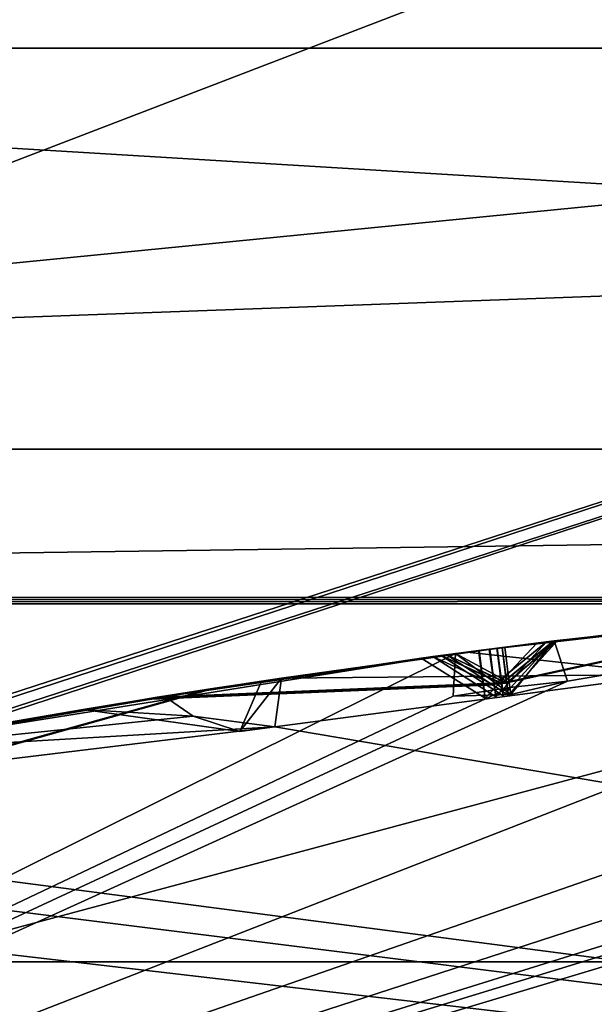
# Model space of a CAD drawing. Header units: millimetres. Extents: x -29 to 28.8, y -75.2 to 10.
# Tile 162 of 256: x -1.965 to -1.368, y -24.764 to -23.741. Entities that reach past the tile are written whole.
import ezdxf

# ---------------------------------------------------------------- set-up
doc = ezdxf.new("R2010")
doc.units = ezdxf.units.MM
doc.header["$LTSCALE"] = 88.413066
for name, color, linetype in [('103', 7, 'CONTINUOUS'), ('106', 7, 'CONTINUOUS'), ('16', 7, 'CONTINUOUS'), ('17', 7, 'CONTINUOUS'), ('2', 7, 'CONTINUOUS'), ('362', 7, 'CONTINUOUS'), ('381', 7, 'CONTINUOUS'), ('383', 7, 'CONTINUOUS'), ('388', 7, 'CONTINUOUS'), ('398', 7, 'CONTINUOUS'), ('399', 7, 'CONTINUOUS'), ('4', 7, 'CONTINUOUS'), ('401', 7, 'CONTINUOUS'), ('404', 7, 'CONTINUOUS'), ('407', 7, 'CONTINUOUS'), ('410', 7, 'CONTINUOUS'), ('412', 7, 'CONTINUOUS'), ('413', 7, 'CONTINUOUS'), ('557', 7, 'CONTINUOUS'), ('558', 7, 'CONTINUOUS'), ('710', 7, 'CONTINUOUS'), ('713', 7, 'CONTINUOUS'), ('716', 7, 'CONTINUOUS'), ('719', 7, 'CONTINUOUS'), ('721', 7, 'CONTINUOUS'), ('739', 7, 'CONTINUOUS'), ('740', 7, 'CONTINUOUS'), ('9', 7, 'CONTINUOUS')]:
    doc.layers.add(name, color=color, linetype=linetype)

msp = doc.modelspace()

# ---------------------------------------------------------------- linework, layer by layer
at = {"layer": '103', "linetype": 'CONTINUOUS'}
for points in [[(3.6, -24.7202, 24.4), (-3.6, -24.7202, 24.4), (3.445, -25.1956, 24.9), (3.6, -24.7202, 24.4)], [(3.445, -25.1956, 24.9), (-3.6, -24.7202, 24.4), (-3.445, -25.1956, 24.9), (3.445, -25.1956, 24.9)]]:
    msp.add_3dface(points, dxfattribs=at)
at = {"layer": '106', "linetype": 'CONTINUOUS'}
for points in [[(-3.6, -24.7202, 24.4), (3.6, -24.7202, 24.4), (-3.1385, -26.1407, -4.1), (-3.6, -24.7202, 24.4)], [(-3.1385, -26.1407, -4.1), (3.6, -24.7202, 24.4), (3.1385, -26.1407, -4.1), (-3.1385, -26.1407, -4.1)]]:
    msp.add_3dface(points, dxfattribs=at)
at = {"layer": '16', "linetype": 'CONTINUOUS'}
for points in [[(0, -23.8152, 123.3264), (-5.8214, -25.7171, 122.734), (-7.0445, -26.1041, 123.3264), (0, -23.8152, 123.3264)], [(0, -24.1572, 122.734), (-5.8214, -25.7171, 122.734), (0, -23.8152, 123.3264), (0, -24.1572, 122.734)], [(0, -24.1572, 122.734), (-3.4, -25.3389, 122.5), (-5.8214, -25.7171, 122.734), (0, -24.1572, 122.734)], [(0, -24.8, 122.5), (-3.4, -25.3389, 122.5), (0, -24.1572, 122.734), (0, -24.8, 122.5)]]:
    msp.add_3dface(points, dxfattribs=at)
at = {"layer": '17', "linetype": 'CONTINUOUS'}
for points in [[(-7.0534, -26.0918, 123.4125), (0, -23.8, 123.4125), (-7.0445, -26.1041, 123.3264), (-7.0534, -26.0918, 123.4125)], [(0, -23.8, 123.4125), (0, -23.8152, 123.3264), (-7.0445, -26.1041, 123.3264), (0, -23.8, 123.4125)]]:
    msp.add_3dface(points, dxfattribs=at)
at = {"layer": '2', "linetype": 'CONTINUOUS'}
for points in [[(0, -17.8, 159.4998), (-4.1712, -17.8, 158.8392), (0, -54.3, 159.5), (0, -17.8, 159.4998)], [(0, -54.3, 159.5), (-4.1712, -17.8, 158.8392), (-4.1703, -54.3, 158.8389), (0, -54.3, 159.5)]]:
    msp.add_3dface(points, dxfattribs=at)
at = {"layer": '362', "color": 7, "linetype": 'CONTINUOUS', "true_color": 0xe7d0ff}
for points in [[(-5.7009, -20.5294, 12.5), (5.7009, -23.7709, 12.5), (5.7009, -20.5294, 12.5), (-5.7009, -20.5294, 12.5)], [(-5.7009, -20.5294, 12.5), (-5.7009, -23.7709, 12.5), (5.7009, -23.7709, 12.5), (-5.7009, -20.5294, 12.5)]]:
    msp.add_3dface(points, dxfattribs=at)
at = {"layer": '381', "linetype": 'CONTINUOUS'}
for points in [[(-1.3064, -24.3744, -104.4), (-1.4998, -24.3982, -104.4), (-1.2874, -24.4215, -104.3515), (-1.3064, -24.3744, -104.4)], [(-1.4998, -24.3982, -104.4), (-1.6928, -24.4253, -104.4), (-1.2874, -24.4215, -104.3515), (-1.4998, -24.3982, -104.4)], [(-1.6997, -24.4758, -104.3514), (3.3992, -25.3384, -103.9), (-1.2874, -24.4215, -104.3515), (-1.6997, -24.4758, -104.3514)], [(-1.6928, -24.4253, -104.4), (-1.6997, -24.4758, -104.3514), (-1.2874, -24.4215, -104.3515), (-1.6928, -24.4253, -104.4)], [(-1.8147, -24.4441, -104.4), (-2.1477, -24.5023, -104.4), (-1.7845, -24.4649, -104.3747), (-1.8147, -24.4441, -104.4)], [(-1.7845, -24.4649, -104.3747), (-2.1477, -24.5023, -104.4), (-1.6997, -24.4758, -104.3514), (-1.7845, -24.4649, -104.3747)], [(-2.4788, -24.5703, -104.4), (3.3992, -25.3384, -103.9), (-1.6997, -24.4758, -104.3514), (-2.4788, -24.5703, -104.4)], [(-2.1477, -24.5023, -104.4), (-2.4788, -24.5703, -104.4), (-1.6997, -24.4758, -104.3514), (-2.1477, -24.5023, -104.4)], [(-2.5003, -24.6013, -104.3744), (3.3992, -25.3384, -103.9), (-2.4788, -24.5703, -104.4), (-2.5003, -24.6013, -104.3744)], [(-2.576, -24.6424, -104.3515), (3.3992, -25.3384, -103.9), (-2.5003, -24.6013, -104.3744), (-2.576, -24.6424, -104.3515)], [(-2.9794, -24.7433, -104.3514), (3.3992, -25.3384, -103.9), (-2.576, -24.6424, -104.3515), (-2.9794, -24.7433, -104.3514)], [(-3.3992, -25.3384, -103.9), (3.3992, -25.3384, -103.9), (-2.9794, -24.7433, -104.3514), (-3.3992, -25.3384, -103.9)]]:
    msp.add_3dface(points, dxfattribs=at)
at = {"layer": '383', "linetype": 'CONTINUOUS'}
for points in [[(-0.2021, -24.3018, -114.4), (-0.2101, -24.3453, -114.4434), (-3.3992, -25.3384, -114.9), (-0.2021, -24.3018, -114.4)], [(-0.8072, -24.3284, -114.4), (-0.2021, -24.3018, -114.4), (-3.3992, -25.3384, -114.9), (-0.8072, -24.3284, -114.4)], [(1.1099, -24.3537, -114.4), (-3.3992, -25.3384, -114.9), (0.5061, -24.3111, -114.4), (1.1099, -24.3537, -114.4)], [(0.5061, -24.3111, -114.4), (-3.3992, -25.3384, -114.9), (-0.0899, -24.3437, -114.4433), (0.5061, -24.3111, -114.4)], [(-1.3957, -24.4286, -114.4433), (-0.8072, -24.3284, -114.4), (-3.3992, -25.3384, -114.9), (-1.3957, -24.4286, -114.4433)], [(-1.4095, -24.3867, -114.4), (-0.8072, -24.3284, -114.4), (-1.3957, -24.4286, -114.4433), (-1.4095, -24.3867, -114.4)], [(-0.2101, -24.3453, -114.4434), (-0.1501, -24.3432, -114.4422), (-3.3992, -25.3384, -114.9), (-0.2101, -24.3453, -114.4434)], [(-3.3992, -25.3384, -114.9), (-0.1501, -24.3432, -114.4422), (-0.0899, -24.3437, -114.4433), (-3.3992, -25.3384, -114.9)], [(1.097, -24.3961, -114.4434), (-3.3992, -25.3384, -114.9), (1.1099, -24.3537, -114.4), (1.097, -24.3961, -114.4434)], [(1.1568, -24.4008, -114.4422), (-3.3992, -25.3384, -114.9), (1.097, -24.3961, -114.4434), (1.1568, -24.4008, -114.4422)], [(-1.5121, -24.3998, -114.4), (-1.5145, -24.4439, -114.4433), (-3.3992, -25.3384, -114.9), (-1.5121, -24.3998, -114.4)], [(-2.1096, -24.4951, -114.4), (-1.5121, -24.3998, -114.4), (-3.3992, -25.3384, -114.9), (-2.1096, -24.4951, -114.4)], [(1.2166, -24.4081, -114.4433), (-3.3992, -25.3384, -114.9), (1.1568, -24.4008, -114.4422), (1.2166, -24.4081, -114.4433)], [(1.8127, -24.4438, -114.4), (-3.3992, -25.3384, -114.9), (1.2166, -24.4081, -114.4433), (1.8127, -24.4438, -114.4)], [(-1.4554, -24.4352, -114.4424), (-1.3957, -24.4286, -114.4433), (-3.3992, -25.3384, -114.9), (-1.4554, -24.4352, -114.4424)], [(-1.5145, -24.4439, -114.4433), (-1.4554, -24.4352, -114.4424), (-3.3992, -25.3384, -114.9), (-1.5145, -24.4439, -114.4433)], [(2.4074, -24.5548, -114.4), (-3.3992, -25.3384, -114.9), (1.8127, -24.4438, -114.4), (2.4074, -24.5548, -114.4)], [(2.3903, -24.5955, -114.4433), (-3.3992, -25.3384, -114.9), (2.4074, -24.5548, -114.4), (2.3903, -24.5955, -114.4433)], [(2.449, -24.6071, -114.4424), (-3.3992, -25.3384, -114.9), (2.3903, -24.5955, -114.4433), (2.449, -24.6071, -114.4424)], [(2.5074, -24.621, -114.4433), (-3.3992, -25.3384, -114.9), (2.449, -24.6071, -114.4424), (2.5074, -24.621, -114.4433)], [(3.0954, -24.7244, -114.4), (-3.3992, -25.3384, -114.9), (2.5074, -24.621, -114.4433), (3.0954, -24.7244, -114.4)], [(3.3992, -25.3384, -114.9), (-3.3992, -25.3384, -114.9), (3.0954, -24.7244, -114.4), (3.3992, -25.3384, -114.9)]]:
    msp.add_3dface(points, dxfattribs=at)
at = {"layer": '388', "linetype": 'CONTINUOUS'}
for points in [[(-0.8072, -24.3284, -114.4), (-1.4095, -24.3867, -114.4), (-0.808, -24.3284, -113.362), (-0.8072, -24.3284, -114.4)], [(-0.808, -24.3284, -113.362), (-1.4095, -24.3867, -114.4), (-1.0993, -24.3527, -113.8631), (-0.808, -24.3284, -113.362)], [(-1.4058, -24.3862, -112.1482), (-1.1035, -24.3531, -111.6353), (-1.1087, -24.3536, -112.6526), (-1.4058, -24.3862, -112.1482)], [(-1.1968, -24.3624, -105.3766), (-1.488, -24.3967, -105.8037), (-1.2844, -24.3719, -104.4298), (-1.1968, -24.3624, -105.3766)], [(-1.1863, -24.3613, -106.4222), (-1.4768, -24.3952, -107.7795), (-1.4872, -24.3966, -105.9804), (-1.1863, -24.3613, -106.4222)], [(-1.1803, -24.3607, -107.316), (-1.4768, -24.3952, -107.7795), (-1.1863, -24.3613, -106.4222), (-1.1803, -24.3607, -107.316)], [(-1.1816, -24.3609, -108.4259), (-1.4689, -24.3942, -109.8708), (-1.4762, -24.3951, -107.9643), (-1.1816, -24.3609, -108.4259)], [(-1.1752, -24.3602, -109.389), (-1.4689, -24.3942, -109.8708), (-1.1816, -24.3609, -108.4259), (-1.1752, -24.3602, -109.389)], [(-1.1721, -24.3599, -110.5494), (-1.4636, -24.3935, -112.0502), (-1.4685, -24.3941, -110.0621), (-1.1721, -24.3599, -110.5494)], [(-1.1617, -24.3588, -111.5379), (-1.4636, -24.3935, -112.0502), (-1.1721, -24.3599, -110.5494), (-1.1617, -24.3588, -111.5379)], [(-1.4608, -24.3932, -114.29), (-1.4633, -24.3935, -112.2463), (-1.1761, -24.3603, -112.7345), (-1.4608, -24.3932, -114.29)], [(-1.1569, -24.3583, -113.7637), (-1.4608, -24.3932, -114.29), (-1.1761, -24.3603, -112.7345), (-1.1569, -24.3583, -113.7637)], [(-1.4274, -24.3889, -105.8917), (-1.1356, -24.3562, -105.4636), (-1.1267, -24.3553, -106.3324), (-1.4274, -24.3889, -105.8917)], [(-1.4175, -24.3877, -107.8717), (-1.1205, -24.3547, -107.4072), (-1.1226, -24.3549, -108.3329), (-1.4175, -24.3877, -107.8717)], [(-1.4105, -24.3868, -109.9663), (-1.1162, -24.3543, -109.4834), (-1.1142, -24.3541, -110.4527), (-1.4105, -24.3868, -109.9663)], [(-1.2844, -24.3719, -104.4298), (-1.488, -24.3967, -105.8037), (-1.3064, -24.3744, -104.4), (-1.2844, -24.3719, -104.4298)], [(-1.4998, -24.3982, -104.4), (-1.3064, -24.3744, -104.4), (-1.488, -24.3967, -105.8037), (-1.4998, -24.3982, -104.4)], [(-1.4762, -24.3951, -107.9643), (-1.4689, -24.3942, -109.8708), (-1.7688, -24.4368, -109.3822), (-1.4762, -24.3951, -107.9643)], [(-1.7636, -24.436, -113.7658), (-1.4633, -24.3935, -112.2463), (-1.4608, -24.3932, -114.29), (-1.7636, -24.436, -113.7658)], [(-1.7526, -24.4343, -112.7423), (-1.4633, -24.3935, -112.2463), (-1.7636, -24.436, -113.7658), (-1.7526, -24.4343, -112.7423)], [(-1.4685, -24.3941, -110.0621), (-1.4636, -24.3935, -112.0502), (-1.7619, -24.4358, -111.5457), (-1.4685, -24.3941, -110.0621)], [(-1.7609, -24.4356, -110.549), (-1.4685, -24.3941, -110.0621), (-1.7619, -24.4358, -111.5457), (-1.7609, -24.4356, -110.549)], [(-1.5121, -24.3998, -114.4), (-2.1096, -24.4951, -114.4), (-1.8206, -24.445, -113.8653), (-1.5121, -24.3998, -114.4)], [(-1.5477, -24.4046, -105.8922), (-1.8413, -24.4484, -106.3329), (-1.8442, -24.4488, -105.4642), (-1.5477, -24.4046, -105.8922)], [(-1.5355, -24.403, -107.872), (-1.827, -24.446, -108.3363), (-1.836, -24.4475, -107.4068), (-1.5355, -24.403, -107.872)], [(-1.5268, -24.4018, -109.9665), (-1.8191, -24.4448, -110.4531), (-1.8271, -24.4461, -109.4767), (-1.5268, -24.4018, -109.9665)], [(-1.5211, -24.401, -112.1483), (-1.81, -24.4433, -112.6438), (-1.8241, -24.4456, -111.6352), (-1.5211, -24.401, -112.1483)], [(-1.4998, -24.3982, -104.4), (-1.488, -24.3967, -105.8037), (-1.7839, -24.4392, -105.3773), (-1.4998, -24.3982, -104.4)], [(-1.6928, -24.4253, -104.4), (-1.4998, -24.3982, -104.4), (-1.7839, -24.4392, -105.3773), (-1.6928, -24.4253, -104.4)], [(-1.7813, -24.4388, -106.4221), (-1.4872, -24.3966, -105.9804), (-1.7774, -24.4382, -107.315), (-1.7813, -24.4388, -106.4221)], [(-1.4872, -24.3966, -105.9804), (-1.4768, -24.3952, -107.7795), (-1.7774, -24.4382, -107.315), (-1.4872, -24.3966, -105.9804)], [(-1.7681, -24.4367, -108.4294), (-1.4762, -24.3951, -107.9643), (-1.7688, -24.4368, -109.3822), (-1.7681, -24.4367, -108.4294)], [(-1.7137, -24.4284, -104.4293), (-1.6928, -24.4253, -104.4), (-1.7839, -24.4392, -105.3773), (-1.7137, -24.4284, -104.4293)], [(-2.0538, -24.4849, -113.2635), (-1.7526, -24.4343, -112.7423), (-1.7636, -24.436, -113.7658), (-2.0538, -24.4849, -113.2635)], [(-1.8989, -24.4579, -104.69), (-1.7137, -24.4284, -104.4293), (-1.7839, -24.4392, -105.3773), (-1.8989, -24.4579, -104.69)], [(-2.1477, -24.5023, -104.4), (-1.8147, -24.4441, -104.4), (-1.9797, -24.4717, -104.6328), (-2.1477, -24.5023, -104.4)], [(-1.8191, -24.4448, -110.4531), (-2.1147, -24.4961, -110.9512), (-1.8271, -24.4461, -109.4767), (-1.8191, -24.4448, -110.4531)], [(-2.1109, -24.4954, -113.1647), (-2.1144, -24.496, -111.1452), (-1.8241, -24.4456, -111.6352), (-2.1109, -24.4954, -113.1647)], [(-1.81, -24.4433, -112.6438), (-2.1109, -24.4954, -113.1647), (-1.8241, -24.4456, -111.6352), (-1.81, -24.4433, -112.6438)], [(-1.8206, -24.445, -113.8653), (-2.1096, -24.4951, -114.4), (-2.1107, -24.4954, -113.3625), (-1.8206, -24.445, -113.8653)], [(-2.0828, -24.4902, -104.9528), (-1.8989, -24.4579, -104.69), (-1.7839, -24.4392, -105.3773), (-2.0828, -24.4902, -104.9528)], [(-2.0712, -24.4881, -106.8657), (-1.7813, -24.4388, -106.4221), (-1.7774, -24.4382, -107.315), (-2.0712, -24.4881, -106.8657)], [(-2.0629, -24.4865, -108.9063), (-1.7681, -24.4367, -108.4294), (-1.7688, -24.4368, -109.3822), (-2.0629, -24.4865, -108.9063)], [(-2.0572, -24.4855, -111.0481), (-1.7609, -24.4356, -110.549), (-1.7619, -24.4358, -111.5457), (-2.0572, -24.4855, -111.0481)], [(-1.8442, -24.4488, -105.4642), (-2.1306, -24.4991, -106.7755), (-2.1427, -24.5014, -105.0393), (-1.8442, -24.4488, -105.4642)], [(-1.8413, -24.4484, -106.3329), (-2.1306, -24.4991, -106.7755), (-1.8442, -24.4488, -105.4642), (-1.8413, -24.4484, -106.3329)], [(-1.836, -24.4475, -107.4068), (-2.1212, -24.4973, -108.8124), (-2.1299, -24.499, -106.9564), (-1.836, -24.4475, -107.4068)], [(-1.827, -24.446, -108.3363), (-2.1212, -24.4973, -108.8124), (-1.836, -24.4475, -107.4068), (-1.827, -24.446, -108.3363)], [(-1.8271, -24.4461, -109.4767), (-2.1147, -24.4961, -110.9512), (-2.1207, -24.4972, -109.0006), (-1.8271, -24.4461, -109.4767)]]:
    msp.add_3dface(points, dxfattribs=at)
at = {"layer": '398', "linetype": 'CONTINUOUS'}
for points in [[(-1.4095, -24.3867, -114.4), (-1.4608, -24.3932, -114.29), (-1.0993, -24.3527, -113.8631), (-1.4095, -24.3867, -114.4)], [(-1.4608, -24.3932, -114.29), (-1.1569, -24.3583, -113.7637), (-1.0993, -24.3527, -113.8631), (-1.4608, -24.3932, -114.29)], [(-1.4608, -24.3932, -114.29), (-1.4095, -24.3867, -114.4), (-1.4561, -24.4299, -114.3226), (-1.4608, -24.3932, -114.29)], [(-1.4545, -24.4423, -114.4035), (-1.4561, -24.4299, -114.3226), (-1.4095, -24.3867, -114.4), (-1.4545, -24.4423, -114.4035)]]:
    msp.add_3dface(points, dxfattribs=at)
at = {"layer": '399', "linetype": 'CONTINUOUS'}
for points in [[(-1.5145, -24.4439, -114.4433), (-1.5121, -24.3998, -114.4), (-1.4545, -24.4423, -114.4035), (-1.5145, -24.4439, -114.4433)], [(-1.5145, -24.4439, -114.4433), (-1.4545, -24.4423, -114.4035), (-1.4554, -24.4352, -114.4424), (-1.5145, -24.4439, -114.4433)]]:
    msp.add_3dface(points, dxfattribs=at)
at = {"layer": '4', "linetype": 'CONTINUOUS'}
for points in [[(0, -23.8, 127.5), (0, -23.8, 123.4125), (-7.0534, -26.0918, 123.4125), (0, -23.8, 127.5)], [(-2.3413, -24.0306, 127.6938), (0, -23.8, 127.5), (-7.0534, -26.0918, 123.4125), (-2.3413, -24.0306, 127.6938)]]:
    msp.add_3dface(points, dxfattribs=at)
at = {"layer": '401', "linetype": 'CONTINUOUS'}
for points in [[(-1.1035, -24.3531, -111.6353), (-1.4636, -24.3935, -112.0502), (-1.1617, -24.3588, -111.5379), (-1.1035, -24.3531, -111.6353)], [(-1.1035, -24.3531, -111.6353), (-1.4058, -24.3862, -112.1482), (-1.4636, -24.3935, -112.0502), (-1.1035, -24.3531, -111.6353)], [(-1.81, -24.4433, -112.6438), (-1.4633, -24.3935, -112.2463), (-1.7526, -24.4343, -112.7423), (-1.81, -24.4433, -112.6438)], [(-1.81, -24.4433, -112.6438), (-1.5211, -24.401, -112.1483), (-1.4633, -24.3935, -112.2463), (-1.81, -24.4433, -112.6438)], [(-1.4633, -24.3935, -112.2463), (-1.5211, -24.401, -112.1483), (-1.4587, -24.4302, -112.2144), (-1.4633, -24.3935, -112.2463)], [(-1.4636, -24.3935, -112.0502), (-1.4058, -24.3862, -112.1482), (-1.4588, -24.4305, -112.0828), (-1.4636, -24.3935, -112.0502)], [(-1.4058, -24.3862, -112.1482), (-1.4571, -24.4431, -112.1482), (-1.4588, -24.4305, -112.0828), (-1.4058, -24.3862, -112.1482)], [(-1.5211, -24.401, -112.1483), (-1.4571, -24.4431, -112.1482), (-1.4587, -24.4302, -112.2144), (-1.5211, -24.401, -112.1483)], [(-2.1109, -24.4954, -113.1647), (-1.7526, -24.4343, -112.7423), (-2.0538, -24.4849, -113.2635), (-2.1109, -24.4954, -113.1647)], [(-2.1109, -24.4954, -113.1647), (-1.81, -24.4433, -112.6438), (-1.7526, -24.4343, -112.7423), (-2.1109, -24.4954, -113.1647)]]:
    msp.add_3dface(points, dxfattribs=at)
at = {"layer": '404', "linetype": 'CONTINUOUS'}
for points in [[(-1.1162, -24.3543, -109.4834), (-1.4105, -24.3868, -109.9663), (-1.4689, -24.3942, -109.8708), (-1.1162, -24.3543, -109.4834)], [(-1.1162, -24.3543, -109.4834), (-1.4689, -24.3942, -109.8708), (-1.1752, -24.3602, -109.389), (-1.1162, -24.3543, -109.4834)], [(-1.4685, -24.3941, -110.0621), (-1.7609, -24.4356, -110.549), (-1.8191, -24.4448, -110.4531), (-1.4685, -24.3941, -110.0621)], [(-1.4685, -24.3941, -110.0621), (-1.8191, -24.4448, -110.4531), (-1.5268, -24.4018, -109.9665), (-1.4685, -24.3941, -110.0621)], [(-1.4685, -24.3941, -110.0621), (-1.5268, -24.4018, -109.9665), (-1.4638, -24.4307, -110.0311), (-1.4685, -24.3941, -110.0621)], [(-1.4689, -24.3942, -109.8708), (-1.4105, -24.3868, -109.9663), (-1.464, -24.4314, -109.903), (-1.4689, -24.3942, -109.8708)], [(-1.4105, -24.3868, -109.9663), (-1.4623, -24.4438, -109.9664), (-1.464, -24.4314, -109.903), (-1.4105, -24.3868, -109.9663)], [(-1.4638, -24.4307, -110.0311), (-1.5268, -24.4018, -109.9665), (-1.4623, -24.4438, -109.9664), (-1.4638, -24.4307, -110.0311)], [(-1.7609, -24.4356, -110.549), (-2.0572, -24.4855, -111.0481), (-2.1147, -24.4961, -110.9512), (-1.7609, -24.4356, -110.549)], [(-1.7609, -24.4356, -110.549), (-2.1147, -24.4961, -110.9512), (-1.8191, -24.4448, -110.4531), (-1.7609, -24.4356, -110.549)]]:
    msp.add_3dface(points, dxfattribs=at)
at = {"layer": '407', "linetype": 'CONTINUOUS'}
for points in [[(-1.1205, -24.3547, -107.4072), (-1.4768, -24.3952, -107.7795), (-1.1803, -24.3607, -107.316), (-1.1205, -24.3547, -107.4072)], [(-1.1205, -24.3547, -107.4072), (-1.4175, -24.3877, -107.8717), (-1.4768, -24.3952, -107.7795), (-1.1205, -24.3547, -107.4072)], [(-1.4768, -24.3952, -107.7795), (-1.4175, -24.3877, -107.8717), (-1.4719, -24.4322, -107.8103), (-1.4768, -24.3952, -107.7795)], [(-1.4175, -24.3877, -107.8717), (-1.4701, -24.4448, -107.8718), (-1.4719, -24.4322, -107.8103), (-1.4175, -24.3877, -107.8717)], [(-1.4762, -24.3951, -107.9643), (-1.827, -24.446, -108.3363), (-1.5355, -24.403, -107.872), (-1.4762, -24.3951, -107.9643)], [(-1.4762, -24.3951, -107.9643), (-1.7681, -24.4367, -108.4294), (-1.827, -24.446, -108.3363), (-1.4762, -24.3951, -107.9643)], [(-1.4762, -24.3951, -107.9643), (-1.5355, -24.403, -107.872), (-1.4701, -24.4448, -107.8718), (-1.4762, -24.3951, -107.9643)], [(-1.7681, -24.4367, -108.4294), (-2.1212, -24.4973, -108.8124), (-1.827, -24.446, -108.3363), (-1.7681, -24.4367, -108.4294)], [(-1.7681, -24.4367, -108.4294), (-2.0629, -24.4865, -108.9063), (-2.1212, -24.4973, -108.8124), (-1.7681, -24.4367, -108.4294)]]:
    msp.add_3dface(points, dxfattribs=at)
at = {"layer": '410', "linetype": 'CONTINUOUS'}
for points in [[(-1.1356, -24.3562, -105.4636), (-1.4274, -24.3889, -105.8917), (-1.488, -24.3967, -105.8037), (-1.1356, -24.3562, -105.4636)], [(-1.1356, -24.3562, -105.4636), (-1.488, -24.3967, -105.8037), (-1.1968, -24.3624, -105.3766), (-1.1356, -24.3562, -105.4636)], [(-1.4274, -24.3889, -105.8917), (-1.4811, -24.4462, -105.892), (-1.488, -24.3967, -105.8037), (-1.4274, -24.3889, -105.8917)], [(-1.4872, -24.3966, -105.9804), (-1.7813, -24.4388, -106.4221), (-1.8413, -24.4484, -106.3329), (-1.4872, -24.3966, -105.9804)], [(-1.4872, -24.3966, -105.9804), (-1.8413, -24.4484, -106.3329), (-1.5477, -24.4046, -105.8922), (-1.4872, -24.3966, -105.9804)], [(-1.4872, -24.3966, -105.9804), (-1.5477, -24.4046, -105.8922), (-1.4811, -24.4462, -105.892), (-1.4872, -24.3966, -105.9804)], [(-1.7813, -24.4388, -106.4221), (-2.0712, -24.4881, -106.8657), (-2.1306, -24.4991, -106.7755), (-1.7813, -24.4388, -106.4221)], [(-1.7813, -24.4388, -106.4221), (-2.1306, -24.4991, -106.7755), (-1.8413, -24.4484, -106.3329), (-1.7813, -24.4388, -106.4221)]]:
    msp.add_3dface(points, dxfattribs=at)
at = {"layer": '412', "linetype": 'CONTINUOUS'}
for points in [[(-1.6997, -24.4758, -104.3514), (-1.6928, -24.4253, -104.4), (-1.736, -24.4806, -104.4077), (-1.6997, -24.4758, -104.3514)], [(-1.6928, -24.4253, -104.4), (-1.7137, -24.4284, -104.4293), (-1.736, -24.4806, -104.4077), (-1.6928, -24.4253, -104.4)], [(-1.7845, -24.4649, -104.3747), (-1.6997, -24.4758, -104.3514), (-1.736, -24.4806, -104.4077), (-1.7845, -24.4649, -104.3747)]]:
    msp.add_3dface(points, dxfattribs=at)
at = {"layer": '413', "linetype": 'CONTINUOUS'}
for points in [[(-1.7137, -24.4284, -104.4293), (-1.8989, -24.4579, -104.69), (-1.736, -24.4806, -104.4077), (-1.7137, -24.4284, -104.4293)], [(-1.8147, -24.4441, -104.4), (-1.8989, -24.4579, -104.69), (-1.9797, -24.4717, -104.6328), (-1.8147, -24.4441, -104.4)], [(-1.8147, -24.4441, -104.4), (-1.7845, -24.4649, -104.3747), (-1.8989, -24.4579, -104.69), (-1.8147, -24.4441, -104.4)], [(-1.8989, -24.4579, -104.69), (-2.0828, -24.4902, -104.9528), (-1.9797, -24.4717, -104.6328), (-1.8989, -24.4579, -104.69)], [(-1.8989, -24.4579, -104.69), (-1.7845, -24.4649, -104.3747), (-1.736, -24.4806, -104.4077), (-1.8989, -24.4579, -104.69)]]:
    msp.add_3dface(points, dxfattribs=at)
at = {"layer": '557', "linetype": 'CONTINUOUS'}
for points in [[(-1.8206, -24.445, -113.8653), (-1.7636, -24.436, -113.7658), (-1.4608, -24.3932, -114.29), (-1.8206, -24.445, -113.8653)], [(-1.8206, -24.445, -113.8653), (-1.4608, -24.3932, -114.29), (-1.4561, -24.4299, -114.3226), (-1.8206, -24.445, -113.8653)], [(-1.5121, -24.3998, -114.4), (-1.8206, -24.445, -113.8653), (-1.4561, -24.4299, -114.3226), (-1.5121, -24.3998, -114.4)], [(-1.4561, -24.4299, -114.3226), (-1.4545, -24.4423, -114.4035), (-1.5121, -24.3998, -114.4), (-1.4561, -24.4299, -114.3226)], [(-1.8206, -24.445, -113.8653), (-2.1107, -24.4954, -113.3625), (-1.7636, -24.436, -113.7658), (-1.8206, -24.445, -113.8653)], [(-1.7636, -24.436, -113.7658), (-2.1107, -24.4954, -113.3625), (-2.104, -24.5317, -113.3303), (-1.7636, -24.436, -113.7658)], [(-2.0538, -24.4849, -113.2635), (-1.7636, -24.436, -113.7658), (-2.104, -24.5317, -113.3303), (-2.0538, -24.4849, -113.2635)]]:
    msp.add_3dface(points, dxfattribs=at)
at = {"layer": '558', "linetype": 'CONTINUOUS'}
for points in [[(-1.3957, -24.4286, -114.4433), (-1.4545, -24.4423, -114.4035), (-1.4095, -24.3867, -114.4), (-1.3957, -24.4286, -114.4433)], [(-1.4545, -24.4423, -114.4035), (-1.3957, -24.4286, -114.4433), (-1.4554, -24.4352, -114.4424), (-1.4545, -24.4423, -114.4035)]]:
    msp.add_3dface(points, dxfattribs=at)
at = {"layer": '710', "linetype": 'CONTINUOUS'}
for points in [[(-1.4274, -24.3889, -105.8917), (-1.1267, -24.3553, -106.3324), (-1.4872, -24.3966, -105.9804), (-1.4274, -24.3889, -105.8917)], [(-1.1267, -24.3553, -106.3324), (-1.1863, -24.3613, -106.4222), (-1.4872, -24.3966, -105.9804), (-1.1267, -24.3553, -106.3324)], [(-1.4274, -24.3889, -105.8917), (-1.4872, -24.3966, -105.9804), (-1.4811, -24.4462, -105.892), (-1.4274, -24.3889, -105.8917)], [(-1.5477, -24.4046, -105.8922), (-1.8442, -24.4488, -105.4642), (-1.488, -24.3967, -105.8037), (-1.5477, -24.4046, -105.8922)], [(-1.7839, -24.4392, -105.3773), (-1.488, -24.3967, -105.8037), (-1.8442, -24.4488, -105.4642), (-1.7839, -24.4392, -105.3773)], [(-1.4811, -24.4462, -105.892), (-1.5477, -24.4046, -105.8922), (-1.488, -24.3967, -105.8037), (-1.4811, -24.4462, -105.892)], [(-2.0828, -24.4902, -104.9528), (-1.7839, -24.4392, -105.3773), (-2.1427, -24.5014, -105.0393), (-2.0828, -24.4902, -104.9528)], [(-1.7839, -24.4392, -105.3773), (-1.8442, -24.4488, -105.4642), (-2.1427, -24.5014, -105.0393), (-1.7839, -24.4392, -105.3773)]]:
    msp.add_3dface(points, dxfattribs=at)
at = {"layer": '713', "linetype": 'CONTINUOUS'}
for points in [[(-1.1226, -24.3549, -108.3329), (-1.1816, -24.3609, -108.4259), (-1.4762, -24.3951, -107.9643), (-1.1226, -24.3549, -108.3329)], [(-1.4175, -24.3877, -107.8717), (-1.1226, -24.3549, -108.3329), (-1.4762, -24.3951, -107.9643), (-1.4175, -24.3877, -107.8717)], [(-1.4175, -24.3877, -107.8717), (-1.4762, -24.3951, -107.9643), (-1.4701, -24.4448, -107.8718), (-1.4175, -24.3877, -107.8717)], [(-1.836, -24.4475, -107.4068), (-1.4768, -24.3952, -107.7795), (-1.4719, -24.4322, -107.8103), (-1.836, -24.4475, -107.4068)], [(-1.7774, -24.4382, -107.315), (-1.4768, -24.3952, -107.7795), (-1.836, -24.4475, -107.4068), (-1.7774, -24.4382, -107.315)], [(-1.5355, -24.403, -107.872), (-1.836, -24.4475, -107.4068), (-1.4719, -24.4322, -107.8103), (-1.5355, -24.403, -107.872)], [(-1.4701, -24.4448, -107.8718), (-1.5355, -24.403, -107.872), (-1.4719, -24.4322, -107.8103), (-1.4701, -24.4448, -107.8718)], [(-1.7774, -24.4382, -107.315), (-1.836, -24.4475, -107.4068), (-2.1299, -24.499, -106.9564), (-1.7774, -24.4382, -107.315)], [(-2.0712, -24.4881, -106.8657), (-1.7774, -24.4382, -107.315), (-2.1299, -24.499, -106.9564), (-2.0712, -24.4881, -106.8657)]]:
    msp.add_3dface(points, dxfattribs=at)
at = {"layer": '716', "linetype": 'CONTINUOUS'}
for points in [[(-1.1142, -24.3541, -110.4527), (-1.1721, -24.3599, -110.5494), (-1.4685, -24.3941, -110.0621), (-1.1142, -24.3541, -110.4527)], [(-1.1142, -24.3541, -110.4527), (-1.4685, -24.3941, -110.0621), (-1.4638, -24.4307, -110.0311), (-1.1142, -24.3541, -110.4527)], [(-1.4105, -24.3868, -109.9663), (-1.1142, -24.3541, -110.4527), (-1.4638, -24.4307, -110.0311), (-1.4105, -24.3868, -109.9663)], [(-1.8271, -24.4461, -109.4767), (-1.4689, -24.3942, -109.8708), (-1.464, -24.4314, -109.903), (-1.8271, -24.4461, -109.4767)], [(-1.7688, -24.4368, -109.3822), (-1.4689, -24.3942, -109.8708), (-1.8271, -24.4461, -109.4767), (-1.7688, -24.4368, -109.3822)], [(-1.4105, -24.3868, -109.9663), (-1.4638, -24.4307, -110.0311), (-1.4623, -24.4438, -109.9664), (-1.4105, -24.3868, -109.9663)], [(-1.5268, -24.4018, -109.9665), (-1.8271, -24.4461, -109.4767), (-1.464, -24.4314, -109.903), (-1.5268, -24.4018, -109.9665)], [(-1.4623, -24.4438, -109.9664), (-1.5268, -24.4018, -109.9665), (-1.464, -24.4314, -109.903), (-1.4623, -24.4438, -109.9664)], [(-1.7688, -24.4368, -109.3822), (-1.8271, -24.4461, -109.4767), (-2.1207, -24.4972, -109.0006), (-1.7688, -24.4368, -109.3822)], [(-1.7688, -24.4368, -109.3822), (-2.1207, -24.4972, -109.0006), (-2.114, -24.5334, -108.9703), (-1.7688, -24.4368, -109.3822)], [(-2.0629, -24.4865, -108.9063), (-1.7688, -24.4368, -109.3822), (-2.114, -24.5334, -108.9703), (-2.0629, -24.4865, -108.9063)]]:
    msp.add_3dface(points, dxfattribs=at)
at = {"layer": '719', "linetype": 'CONTINUOUS'}
for points in [[(-1.4633, -24.3935, -112.2463), (-1.1087, -24.3536, -112.6526), (-1.1761, -24.3603, -112.7345), (-1.4633, -24.3935, -112.2463)], [(-1.1087, -24.3536, -112.6526), (-1.4633, -24.3935, -112.2463), (-1.4587, -24.4302, -112.2144), (-1.1087, -24.3536, -112.6526)], [(-1.4058, -24.3862, -112.1482), (-1.1087, -24.3536, -112.6526), (-1.4587, -24.4302, -112.2144), (-1.4058, -24.3862, -112.1482)], [(-1.7619, -24.4358, -111.5457), (-1.4636, -24.3935, -112.0502), (-1.8241, -24.4456, -111.6352), (-1.7619, -24.4358, -111.5457)], [(-1.8241, -24.4456, -111.6352), (-1.4636, -24.3935, -112.0502), (-1.4588, -24.4305, -112.0828), (-1.8241, -24.4456, -111.6352)], [(-1.4058, -24.3862, -112.1482), (-1.4587, -24.4302, -112.2144), (-1.4571, -24.4431, -112.1482), (-1.4058, -24.3862, -112.1482)], [(-1.5211, -24.401, -112.1483), (-1.8241, -24.4456, -111.6352), (-1.4588, -24.4305, -112.0828), (-1.5211, -24.401, -112.1483)], [(-1.4571, -24.4431, -112.1482), (-1.5211, -24.401, -112.1483), (-1.4588, -24.4305, -112.0828), (-1.4571, -24.4431, -112.1482)], [(-1.7619, -24.4358, -111.5457), (-2.1144, -24.496, -111.1452), (-2.1077, -24.5323, -111.1137), (-1.7619, -24.4358, -111.5457)], [(-2.1144, -24.496, -111.1452), (-1.7619, -24.4358, -111.5457), (-1.8241, -24.4456, -111.6352), (-2.1144, -24.496, -111.1452)], [(-2.0572, -24.4855, -111.0481), (-1.7619, -24.4358, -111.5457), (-2.1077, -24.5323, -111.1137), (-2.0572, -24.4855, -111.0481)]]:
    msp.add_3dface(points, dxfattribs=at)
at = {"layer": '721', "linetype": 'CONTINUOUS'}
for points in [[(5.7009, -23.7709, 12.5), (-5.7196, -24.1874, 12.3396), (5.7196, -24.1874, 12.3396), (5.7009, -23.7709, 12.5)], [(-5.7009, -23.7709, 12.5), (-5.7196, -24.1874, 12.3396), (5.7009, -23.7709, 12.5), (-5.7009, -23.7709, 12.5)], [(-5.7453, -24.3482, 11.9825), (5.7453, -24.3482, 11.9825), (5.7196, -24.1874, 12.3396), (-5.7453, -24.3482, 11.9825)], [(-5.7196, -24.1874, 12.3396), (-5.7453, -24.3482, 11.9825), (5.7196, -24.1874, 12.3396), (-5.7196, -24.1874, 12.3396)]]:
    msp.add_3dface(points, dxfattribs=at)
at = {"layer": '739', "linetype": 'CONTINUOUS'}
for points in [[(-4.6661, -23.7117, 8.3929), (5.75, -24.3415, 11.75), (-5.75, -24.3415, 11.75), (-4.6661, -23.7117, 8.3929)], [(4.6661, -23.7117, 8.3929), (5.75, -24.3415, 11.75), (-4.6661, -23.7117, 8.3929), (4.6661, -23.7117, 8.3929)]]:
    msp.add_3dface(points, dxfattribs=at)
at = {"layer": '740', "linetype": 'CONTINUOUS'}
for points in [[(-5.75, -24.3415, 11.75), (5.75, -24.3415, 11.75), (-5.7477, -24.3449, 11.8663), (-5.75, -24.3415, 11.75)], [(5.75, -24.3415, 11.75), (-5.7453, -24.3482, 11.9825), (-5.7477, -24.3449, 11.8663), (5.75, -24.3415, 11.75)], [(-5.7453, -24.3482, 11.9825), (5.75, -24.3415, 11.75), (5.7453, -24.3482, 11.9825), (-5.7453, -24.3482, 11.9825)]]:
    msp.add_3dface(points, dxfattribs=at)
at = {"layer": '9', "linetype": 'CONTINUOUS'}
for points in [[(0, -23.1321, 129.9961), (-2.3413, -24.0306, 127.6938), (-3.2286, -23.5952, 130.345), (0, -23.1321, 129.9961)], [(0, -23.8, 127.5), (-2.3413, -24.0306, 127.6938), (0, -23.1321, 129.9961), (0, -23.8, 127.5)]]:
    msp.add_3dface(points, dxfattribs=at)

doc.saveas('drawing.dxf')
